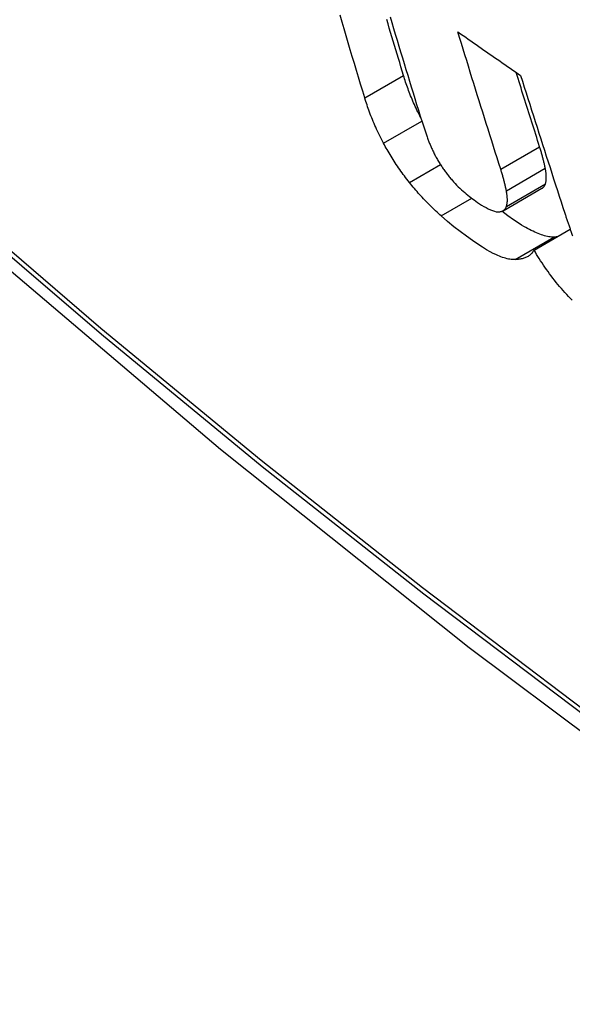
# Model space of a CAD drawing. Header units: inches. Extents: x 635 to 745, y 253 to 341.
# Tile 14 of 127: x 636.0662 to 636.1492, y 322.636 to 322.784. Entities that reach past the tile are written whole.
import ezdxf

# ---------------------------------------------------------------- set-up
doc = ezdxf.new("R2010")
doc.units = ezdxf.units.IN
doc.header["$MEASUREMENT"] = 0
doc.layers.add('Visible Edges(ANSI)', color=7, linetype='Continuous', lineweight=25)
doc.layers.add('Visible Tangent Edges(ANSI)', color=7, linetype='Continuous', lineweight=25)

msp = doc.modelspace()

# ---------------------------------------------------------------- linework, layer by layer
at = {"layer": 'Visible Edges(ANSI)'}
for p, q in [((636.13878, 322.75529), (636.14462, 322.75866)), ((636.14344, 322.74938), (636.14887, 322.75251))]:
    msp.add_line(p, q, dxfattribs=at)
at = {"layer": 'Visible Edges(ANSI)', "flags": 128}
for points in [[(635.9873, 322.81769), (636.02311, 322.78353), (636.05947, 322.75077), (636.09635, 322.71945), (636.1337, 322.68963), (636.17146, 322.66137), (636.2096, 322.63471), (636.24805, 322.6097), (636.28679, 322.5864), (636.32576, 322.56485), (636.36492, 322.54509), (636.40423, 322.52719), (636.44365, 322.51117), (636.48313, 322.49711), (636.52262, 322.48505), (636.56208, 322.47503), (636.60146, 322.46713)], [(636.118, 322.77223), (636.11769, 322.77327), (636.11738, 322.7743), (636.11707, 322.77534), (636.11675, 322.77637), (636.11644, 322.77741), (636.11613, 322.77845), (636.11582, 322.77949), (636.11551, 322.78053), (636.1152, 322.78157), (636.1149, 322.78261), (636.11459, 322.78365), (636.11428, 322.78469)], [(636.12383, 322.7756), (636.12364, 322.77625), (636.12344, 322.77689), (636.12325, 322.77754), (636.12305, 322.77818), (636.12286, 322.77883), (636.12266, 322.77948), (636.12247, 322.78012), (636.12227, 322.78077), (636.12208, 322.78142), (636.12188, 322.78207), (636.12169, 322.78271), (636.1215, 322.78336), (636.1213, 322.78401)], [(636.1218, 322.78444), (636.12206, 322.78356), (636.12232, 322.78268), (636.12259, 322.7818), (636.12285, 322.78091), (636.12312, 322.78003), (636.12338, 322.77916), (636.12365, 322.77828), (636.12391, 322.7774), (636.12418, 322.77652), (636.12445, 322.77564), (636.12472, 322.77476), (636.12498, 322.77389), (636.12525, 322.77301), (636.12552, 322.77214), (636.12579, 322.77126), (636.12606, 322.77039), (636.12633, 322.76951)], [(636.13842, 322.76153), (636.13815, 322.76238), (636.13788, 322.76324), (636.13761, 322.7641), (636.13734, 322.76495), (636.13707, 322.76581), (636.1368, 322.76667), (636.13653, 322.76752), (636.13626, 322.76838), (636.13599, 322.76924), (636.13572, 322.7701), (636.13545, 322.77096), (636.13518, 322.77182), (636.13491, 322.77268), (636.13464, 322.77354), (636.13438, 322.7744), (636.13411, 322.77527), (636.13384, 322.77613), (636.13357, 322.77699), (636.13331, 322.77785), (636.13304, 322.77871), (636.13278, 322.77958), (636.13251, 322.78044), (636.13225, 322.7813), (636.13198, 322.78217)], [(636.13198, 322.78217), (636.13238, 322.78189), (636.13277, 322.78162), (636.13316, 322.78135), (636.13355, 322.78107), (636.13394, 322.7808), (636.13434, 322.78053), (636.13473, 322.78025), (636.13512, 322.77998), (636.13551, 322.77971), (636.13591, 322.77943), (636.1363, 322.77916), (636.13669, 322.77888), (636.13709, 322.77861), (636.13748, 322.77834), (636.13787, 322.77807), (636.13827, 322.77779), (636.13866, 322.77752), (636.13906, 322.77725), (636.13945, 322.77697), (636.13984, 322.7767), (636.14024, 322.77643), (636.14063, 322.77615), (636.14103, 322.77588), (636.14142, 322.77561)], [(636.12639, 322.76929), (636.12625, 322.76957), (636.12611, 322.76985), (636.12597, 322.77013), (636.12584, 322.77041), (636.12571, 322.77068), (636.12558, 322.77096), (636.12546, 322.77123), (636.12534, 322.7715), (636.12522, 322.77177), (636.12511, 322.77204), (636.125, 322.77231), (636.12489, 322.77257), (636.12479, 322.77283), (636.12469, 322.7731), (636.12459, 322.77336), (636.1245, 322.77361), (636.1244, 322.77387), (636.12431, 322.77412), (636.12423, 322.77438), (636.12414, 322.77463), (636.12406, 322.77487), (636.12398, 322.77512), (636.12391, 322.77536), (636.12383, 322.7756)], [(636.14427, 322.76491), (636.14412, 322.76537), (636.14397, 322.76583), (636.14383, 322.7663), (636.14368, 322.76676), (636.14353, 322.76723), (636.14338, 322.76769), (636.14324, 322.76815), (636.14309, 322.76862), (636.14294, 322.76908), (636.1428, 322.76955), (636.14265, 322.77001), (636.1425, 322.77048), (636.14236, 322.77095), (636.14221, 322.77141), (636.14206, 322.77188), (636.14192, 322.77234), (636.14177, 322.77281), (636.14162, 322.77328), (636.14148, 322.77374), (636.14133, 322.77421), (636.14118, 322.77468), (636.14104, 322.77514), (636.14089, 322.77561), (636.14075, 322.77608)], [(636.14142, 322.77561), (636.14169, 322.77474), (636.14197, 322.77388), (636.14224, 322.77301), (636.14251, 322.77215), (636.14279, 322.77128), (636.14306, 322.77042), (636.14334, 322.76955), (636.14361, 322.76869), (636.14389, 322.76783), (636.14416, 322.76696), (636.14444, 322.7661), (636.14472, 322.76524), (636.14499, 322.76437), (636.14527, 322.76351), (636.14555, 322.76265), (636.14583, 322.76179), (636.1461, 322.76093), (636.14638, 322.76006), (636.14666, 322.7592), (636.14694, 322.75835), (636.14722, 322.75749), (636.1475, 322.75663), (636.14777, 322.75577), (636.14805, 322.75491)], [(636.12081, 322.76544), (636.12065, 322.76575), (636.1205, 322.76605), (636.12034, 322.76635), (636.1202, 322.76664), (636.12005, 322.76694), (636.11991, 322.76724), (636.11978, 322.76753), (636.11964, 322.76782), (636.11952, 322.76811), (636.11939, 322.7684), (636.11927, 322.76869), (636.11915, 322.76898), (636.11904, 322.76926), (636.11893, 322.76954), (636.11882, 322.76982), (636.11872, 322.7701), (636.11862, 322.77038), (636.11852, 322.77065), (636.11843, 322.77092), (636.11834, 322.77119), (636.11825, 322.77145), (636.11816, 322.77172), (636.11808, 322.77198), (636.118, 322.77223)], [(636.12633, 322.76951), (636.12637, 322.76937), (636.12642, 322.76922), (636.12646, 322.76907), (636.12651, 322.76893), (636.12656, 322.76878), (636.1266, 322.76863), (636.12665, 322.76848), (636.1267, 322.76833), (636.12675, 322.76818), (636.1268, 322.76803), (636.12685, 322.76788), (636.1269, 322.76773), (636.12695, 322.76758), (636.127, 322.76743), (636.12705, 322.76728), (636.12711, 322.76713), (636.12716, 322.76698), (636.12721, 322.76682), (636.12727, 322.76667), (636.12732, 322.76652), (636.12738, 322.76637), (636.12743, 322.76621), (636.12749, 322.76606), (636.12755, 322.76591)], [(636.12471, 322.75953), (636.12452, 322.75978), (636.12433, 322.76002), (636.12414, 322.76026), (636.12396, 322.76051), (636.12378, 322.76075), (636.1236, 322.761), (636.12342, 322.76124), (636.12325, 322.76149), (636.12308, 322.76174), (636.12291, 322.76199), (636.12274, 322.76223), (636.12258, 322.76248), (636.12241, 322.76273), (636.12226, 322.76298), (636.1221, 322.76323), (636.12195, 322.76348), (636.1218, 322.76373), (636.12165, 322.76397), (636.1215, 322.76422), (636.12136, 322.76447), (636.12122, 322.76471), (636.12108, 322.76496), (636.12095, 322.7652), (636.12081, 322.76544)], [(636.12755, 322.76591), (636.1276, 322.76578), (636.12765, 322.76564), (636.1277, 322.76551), (636.12775, 322.76538), (636.12781, 322.76524), (636.12786, 322.76511), (636.12792, 322.76497), (636.12798, 322.76483), (636.12804, 322.7647), (636.12811, 322.76456), (636.12817, 322.76442), (636.12824, 322.76428), (636.12831, 322.76414), (636.12838, 322.76399), (636.12845, 322.76385), (636.12852, 322.76371), (636.1286, 322.76356), (636.12867, 322.76342), (636.12875, 322.76327), (636.12883, 322.76313), (636.12892, 322.76298), (636.129, 322.76283), (636.12909, 322.76268), (636.12918, 322.76254)], [(636.14512, 322.76167), (636.14509, 322.7618), (636.14506, 322.76193), (636.14504, 322.76206), (636.14501, 322.76219), (636.14498, 322.76232), (636.14495, 322.76245), (636.14492, 322.76258), (636.14489, 322.76271), (636.14486, 322.76284), (636.14482, 322.76298), (636.14479, 322.76311), (636.14475, 322.76324), (636.14472, 322.76338), (636.14468, 322.76351), (636.14464, 322.76365), (636.14461, 322.76379), (636.14457, 322.76393), (636.14453, 322.76406), (636.14449, 322.7642), (636.14444, 322.76434), (636.1444, 322.76448), (636.14436, 322.76462), (636.14431, 322.76476), (636.14427, 322.76491)], [(636.12918, 322.76254), (636.12926, 322.7624), (636.12934, 322.76227), (636.12943, 322.76213), (636.12952, 322.762), (636.12961, 322.76186), (636.1297, 322.76173), (636.12979, 322.76159), (636.12988, 322.76146), (636.12998, 322.76133), (636.13008, 322.76119), (636.13017, 322.76106), (636.13028, 322.76092), (636.13038, 322.76079), (636.13048, 322.76066), (636.13059, 322.76053), (636.13069, 322.7604), (636.1308, 322.76027), (636.1309, 322.76014), (636.13101, 322.76001), (636.13112, 322.75989), (636.13123, 322.75976), (636.13134, 322.75964), (636.13145, 322.75951), (636.13157, 322.75939)], [(636.14513, 322.75932), (636.14515, 322.75939), (636.14518, 322.75947), (636.1452, 322.75955), (636.14521, 322.75963), (636.14523, 322.75971), (636.14524, 322.7598), (636.14525, 322.75989), (636.14526, 322.75998), (636.14526, 322.76007), (636.14527, 322.76017), (636.14527, 322.76026), (636.14527, 322.76036), (636.14527, 322.76046), (636.14526, 322.76056), (636.14526, 322.76067), (636.14525, 322.76077), (636.14524, 322.76088), (636.14523, 322.76099), (636.14521, 322.7611), (636.1452, 322.76121), (636.14518, 322.76132), (636.14516, 322.76144), (636.14514, 322.76156), (636.14512, 322.76167)], [(636.13927, 322.7583), (636.13924, 322.75843), (636.13922, 322.75855), (636.13919, 322.75868), (636.13916, 322.75881), (636.13913, 322.75894), (636.1391, 322.75907), (636.13907, 322.7592), (636.13904, 322.75933), (636.13901, 322.75947), (636.13897, 322.7596), (636.13894, 322.75973), (636.13891, 322.75987), (636.13887, 322.76), (636.13883, 322.76014), (636.1388, 322.76028), (636.13876, 322.76041), (636.13872, 322.76055), (636.13868, 322.76069), (636.13864, 322.76083), (636.1386, 322.76097), (636.13855, 322.76111), (636.13851, 322.76125), (636.13847, 322.76139), (636.13842, 322.76153)], [(636.12947, 322.7545), (636.12927, 322.75469), (636.12906, 322.75488), (636.12886, 322.75507), (636.12865, 322.75526), (636.12845, 322.75545), (636.12824, 322.75565), (636.12804, 322.75585), (636.12783, 322.75605), (636.12763, 322.75625), (636.12743, 322.75646), (636.12723, 322.75667), (636.12703, 322.75687), (636.12683, 322.75709), (636.12663, 322.7573), (636.12643, 322.75751), (636.12624, 322.75773), (636.12604, 322.75795), (636.12585, 322.75817), (636.12566, 322.75839), (636.12547, 322.75862), (636.12528, 322.75884), (636.12509, 322.75907), (636.1249, 322.7593), (636.12471, 322.75953)], [(636.13157, 322.75939), (636.1318, 322.75914), (636.13204, 322.7589), (636.13228, 322.75867), (636.13252, 322.75844), (636.13277, 322.75822), (636.13301, 322.75801), (636.13325, 322.75781), (636.13348, 322.75762), (636.13372, 322.75743), (636.13396, 322.75725), (636.13419, 322.75707), (636.13443, 322.7569), (636.13467, 322.75673), (636.13494, 322.75654), (636.13524, 322.75634), (636.13556, 322.75614), (636.13588, 322.75594), (636.13622, 322.75575), (636.13656, 322.75557), (636.13688, 322.75542), (636.13719, 322.7553), (636.13748, 322.7552), (636.13776, 322.75514), (636.13801, 322.75512)], [(636.14462, 322.75866), (636.14465, 322.75868), (636.14468, 322.7587), (636.14471, 322.75872), (636.14474, 322.75874), (636.14476, 322.75876), (636.14479, 322.75878), (636.14482, 322.7588), (636.14484, 322.75883), (636.14486, 322.75885), (636.14489, 322.75888), (636.14491, 322.7589), (636.14493, 322.75893), (636.14495, 322.75896), (636.14497, 322.75899), (636.14499, 322.75902), (636.14501, 322.75905), (636.14503, 322.75908), (636.14504, 322.75911), (636.14506, 322.75914), (636.14507, 322.75917), (636.14509, 322.75921), (636.1451, 322.75924), (636.14512, 322.75928), (636.14513, 322.75932)], [(636.13928, 322.75594), (636.13931, 322.75601), (636.13933, 322.75609), (636.13935, 322.75617), (636.13936, 322.75625), (636.13938, 322.75634), (636.13939, 322.75642), (636.1394, 322.75651), (636.13941, 322.7566), (636.13942, 322.75669), (636.13942, 322.75679), (636.13942, 322.75688), (636.13942, 322.75698), (636.13942, 322.75708), (636.13941, 322.75719), (636.13941, 322.75729), (636.1394, 322.75739), (636.13939, 322.7575), (636.13938, 322.75761), (636.13936, 322.75772), (636.13935, 322.75783), (636.13933, 322.75795), (636.13931, 322.75806), (636.13929, 322.75818), (636.13927, 322.7583)], [(636.13801, 322.75512), (636.13809, 322.75512), (636.13816, 322.75512), (636.13824, 322.75513), (636.13831, 322.75513), (636.13838, 322.75515), (636.13845, 322.75516), (636.13852, 322.75518), (636.13858, 322.7552), (636.13865, 322.75522), (636.13871, 322.75525), (636.13876, 322.75528), (636.13882, 322.75531), (636.13887, 322.75535), (636.13892, 322.75539), (636.13897, 322.75543), (636.13901, 322.75547), (636.13906, 322.75552), (636.1391, 322.75557), (636.13913, 322.75563), (636.13917, 322.75568), (636.1392, 322.75574), (636.13923, 322.75581), (636.13926, 322.75587), (636.13928, 322.75594)], [(636.14058, 322.74794), (636.1404, 322.74794), (636.1402, 322.74795), (636.14001, 322.74797), (636.1398, 322.74799), (636.13959, 322.74803), (636.13938, 322.74808), (636.13916, 322.74814), (636.13893, 322.7482), (636.1387, 322.74828), (636.13846, 322.74837), (636.13822, 322.74846), (636.13797, 322.74856), (636.13767, 322.7487), (636.1373, 322.74888), (636.13685, 322.74911), (636.13631, 322.74941), (636.13569, 322.74979), (636.13498, 322.75024), (636.13417, 322.75079), (636.13326, 322.75144), (636.13233, 322.75214), (636.13138, 322.75288), (636.13043, 322.75367), (636.12947, 322.7545)], [(636.14643, 322.75132), (636.14625, 322.75132), (636.14605, 322.75133), (636.14585, 322.75134), (636.14565, 322.75137), (636.14544, 322.75141), (636.14522, 322.75146), (636.145, 322.75152), (636.14477, 322.75159), (636.14453, 322.75166), (636.14429, 322.75175), (636.14405, 322.75184), (636.1438, 322.75195), (636.14354, 322.75206), (636.14328, 322.75219), (636.14302, 322.75232), (636.14275, 322.75246), (636.14247, 322.75261), (636.1422, 322.75276), (636.14192, 322.75293), (636.14157, 322.75314), (636.14105, 322.75347), (636.14034, 322.75394), (636.13948, 322.75454), (636.13859, 322.7552)], [(636.14805, 322.75491), (636.1481, 322.75478), (636.14814, 322.75464), (636.14819, 322.75451), (636.14823, 322.75437), (636.14828, 322.75424), (636.14832, 322.7541), (636.14837, 322.75397), (636.14841, 322.75383), (636.14846, 322.75369), (636.1485, 322.75356), (636.14855, 322.75342), (636.1486, 322.75328), (636.14864, 322.75315), (636.14869, 322.75301), (636.14874, 322.75287), (636.14879, 322.75274), (636.14884, 322.7526), (636.14888, 322.75246), (636.14893, 322.75232), (636.14898, 322.75219), (636.14903, 322.75205), (636.14908, 322.75191), (636.14913, 322.75177), (636.14918, 322.75163)], [(636.14685, 322.75134), (636.14683, 322.75134), (636.14681, 322.75134), (636.1468, 322.75134), (636.14678, 322.75134), (636.14676, 322.75133), (636.14674, 322.75133), (636.14673, 322.75133), (636.14671, 322.75133), (636.14669, 322.75133), (636.14668, 322.75133), (636.14666, 322.75133), (636.14664, 322.75133), (636.14663, 322.75132), (636.14661, 322.75132), (636.14659, 322.75132), (636.14657, 322.75132), (636.14656, 322.75132), (636.14654, 322.75132), (636.14652, 322.75132), (636.1465, 322.75132), (636.14649, 322.75132), (636.14647, 322.75132), (636.14645, 322.75132), (636.14643, 322.75132)], [(636.14918, 322.75163), (636.14923, 322.7515)], [(636.14344, 322.74938), (636.14337, 322.74926), (636.14329, 322.74914), (636.14321, 322.74904), (636.14313, 322.74893), (636.14304, 322.74884), (636.14294, 322.74875), (636.14285, 322.74866), (636.14274, 322.74858), (636.14264, 322.7485), (636.14253, 322.74843), (636.14241, 322.74837), (636.14229, 322.74831), (636.14217, 322.74825), (636.14204, 322.7482), (636.14191, 322.74815), (636.14178, 322.74811), (636.14164, 322.74807), (636.1415, 322.74804), (636.14136, 322.74801), (636.14121, 322.74799), (636.14106, 322.74797), (636.1409, 322.74796), (636.14074, 322.74794), (636.14058, 322.74794)], [(636.14918, 322.74183), (636.1489, 322.74211), (636.14862, 322.74239), (636.14835, 322.74269), (636.14807, 322.74298), (636.1478, 322.74328), (636.14754, 322.74359), (636.14727, 322.74389), (636.14701, 322.74421), (636.14675, 322.74452), (636.1465, 322.74484), (636.14625, 322.74516), (636.146, 322.74549), (636.14576, 322.74581), (636.14553, 322.74613), (636.1453, 322.74646), (636.14507, 322.74679), (636.14485, 322.74711), (636.14463, 322.74744), (636.14442, 322.74776), (636.14422, 322.74809), (636.14402, 322.74841), (636.14382, 322.74873), (636.14363, 322.74906), (636.14344, 322.74938)]]:
    msp.add_lwpolyline(points, dxfattribs=at)
at = {"layer": 'Visible Edges(ANSI)'}
msp.add_ellipse((636.22956, 323.0243), major_axis=(0.15748, -0.27276), ratio=0.57735, start_param=2.363977, end_param=7.060801, dxfattribs=at)
msp.add_ellipse((636.22608, 323.02229), major_axis=(0.15994, -0.27703), ratio=0.57735, dxfattribs=at)
at = {"layer": 'Visible Tangent Edges(ANSI)'}
for p, q in [((636.118, 322.77223), (636.12383, 322.7756)), ((636.12081, 322.76544), (636.12656, 322.76876)), ((636.13842, 322.76153), (636.14427, 322.76491)), ((636.12471, 322.75953), (636.12937, 322.76222)), ((636.13927, 322.7583), (636.14512, 322.76167)), ((636.13928, 322.75594), (636.14513, 322.75932)), ((636.12947, 322.7545), (636.13407, 322.75716)), ((636.14058, 322.74794), (636.14643, 322.75132))]:
    msp.add_line(p, q, dxfattribs=at)
at = {"layer": 'Visible Tangent Edges(ANSI)', "flags": 128}
for points in [[(635.98391, 322.82267), (636.00719, 322.80027), (636.03072, 322.77845), (636.05448, 322.75727), (636.07844, 322.73673), (636.10257, 322.71686), (636.12685, 322.6977), (636.15124, 322.67926), (636.17572, 322.66157), (636.20026, 322.64463), (636.22482, 322.62848)], [(636.22441, 322.62946), (636.1999, 322.64559), (636.17542, 322.6625), (636.15099, 322.68018), (636.12665, 322.69861), (636.10243, 322.71776), (636.07836, 322.7376), (636.05446, 322.75813), (636.03077, 322.7793), (636.00731, 322.80108), (635.98409, 322.82347)]]:
    msp.add_lwpolyline(points, dxfattribs=at)
at = {"layer": 'Visible Tangent Edges(ANSI)'}
for centre, major_axis, start_param, end_param in [((636.22857, 323.02372), (-0.17318, 0.29996), 5.05527, 10.652693), ((636.22852, 323.02369), (0.15059, -0.26083), 4.097754, 6.89782)]:
    msp.add_ellipse(centre, major_axis=major_axis, ratio=0.57735, start_param=start_param, end_param=end_param, dxfattribs=at)
for centre, major_axis in [((636.22916, 323.02406), (-0.17111, 0.29637)), ((636.22619, 323.02235), (0.1627, -0.2818)), ((636.22608, 323.02229), (-0.1621, 0.28076))]:
    msp.add_ellipse(centre, major_axis=major_axis, ratio=0.57735, dxfattribs=at)

doc.saveas('drawing.dxf')
